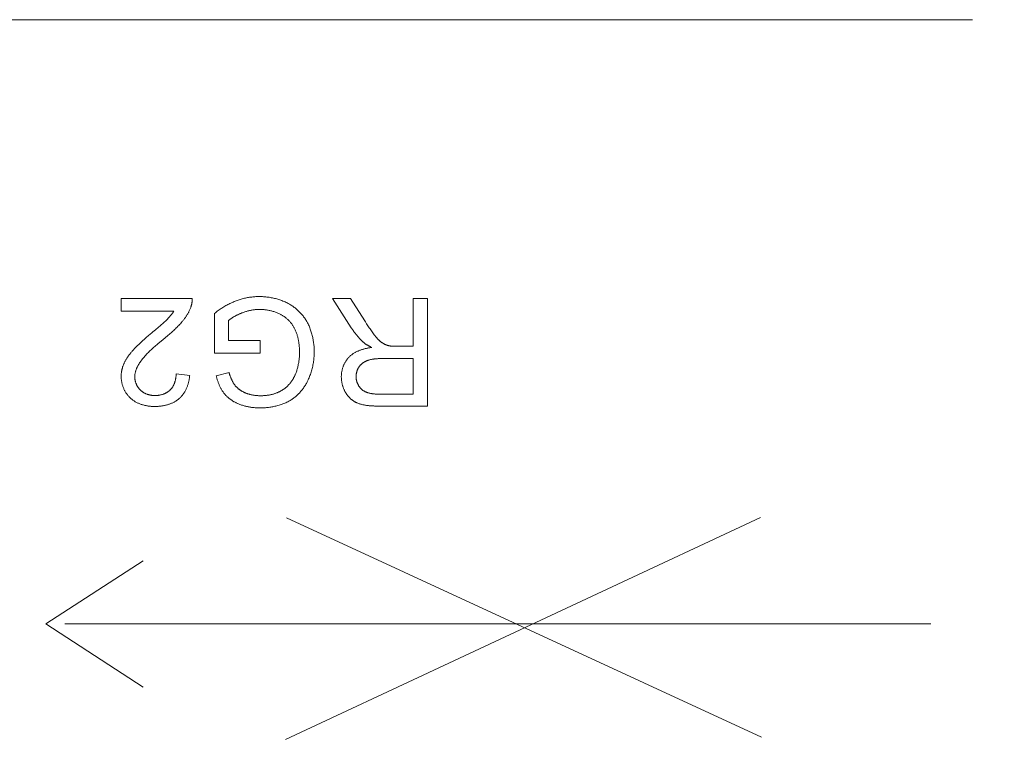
# Model space of a CAD drawing. Header units: millimetres. Extents: x 3925 to 5043, y -86 to 778.
# Tile 43 of 113: x 4397 to 4408, y 522 to 530. Entities that reach past the tile are written whole.
import ezdxf

# ---------------------------------------------------------------- set-up
doc = ezdxf.new("R2010")
doc.units = ezdxf.units.MM
doc.header["$LTSCALE"] = 46.255
doc.header["$PDMODE"] = 3
doc.header["$PDSIZE"] = 1
doc.layers.get('0').update_dxf_attribs({"linetype": 'CONTINUOUS'})
doc.layers.get('Defpoints').update_dxf_attribs({"linetype": 'CONTINUOUS'})
doc.layers.add('H30K-TOP-COVDXF_CONTINUOUS_LINE', color=7, linetype='CONTINUOUS')
doc.styles.add('SLDTEXTSTYLE0', font='arialbd.ttf', dxfattribs={"height": 5.5})
doc.styles.add('SLDTEXTSTYLE2', font='arial.ttf')
doc.dimstyles.new('SLDDIMSTYLE1', dxfattribs={"dimtxt": 5.650301, "dimasz": 4.572, "dimexe": 0, "dimexo": 0.0625, "dimgap": 1.412575, "dimtad": 0, "dimtih": 1, "dimtoh": 1, "dimlfac": 3.5, "dimrnd": 1e-09, "dimzin": 4, "dimdsep": 46, "dimtxsty": 'SLDTEXTSTYLE0', "dimsah": 1, "dimcen": 0.09, "dimadec": 0, "dimazin": 1, "dimtol": 1, "dimtp": 0.8, "dimtm": 0.8, "dimtfac": 1, "dimtdec": 1, "dimtofl": 0, "dimtmove": 0, "dimatfit": 3, "dimfxl": 1, "dimfrac": 2, "dimtolj": 1, "dimarcsym": 0})

# ---------------------------------------------------------------- blocks, each defined once
blk = doc.blocks.new('*D87')
at = {"color": 0, "linetype": 'Continuous', "lineweight": -2}
for p, q in [((4265.825, 528.852), (4265.825, 425.178)), ((4487.211, 487.352), (4487.211, 425.178)), ((4269.825, 426.178), (4483.211, 426.178))]:
    blk.add_line(p, q, dxfattribs=at)
at = {"color": 0, "linetype": 'Continuous'}
for points in [[(4269.825, 426.845), (4269.825, 425.512), (4265.825, 426.178)], [(4483.211, 426.845), (4483.211, 425.512), (4487.211, 426.178)]]:
    blk.add_solid(points, dxfattribs=at)
at = {"layer": 'Defpoints', "color": 0, "linetype": 'Continuous'}
for p in [(4265.825, 529.852), (4487.211, 488.352), (4487.211, 426.178)]:
    blk.add_point(p, dxfattribs=at)
at = {"color": 0, "linetype": 'Continuous', "lineweight": 0, "insert": (4376.518, 430.883), "char_height": 5, "attachment_point": 5, "style": 'SLDTEXTSTYLE2'}
blk.add_mtext('\\A1;442.77 [17.43]', dxfattribs=at)

msp = doc.modelspace()

# ---------------------------------------------------------------- linework, layer by layer
at = {"layer": 'H30K-TOP-COVDXF_CONTINUOUS_LINE', "color": 7, "linetype": 'Continuous', "lineweight": 0}
for p, q in [((4407.4158, 530.2074), (4392.4158, 530.2074)), ((4398.2659, 527.0739), (4398.2659, 527.2106)), ((4398.2659, 527.2106), (4399.0315, 527.2106)), ((4400.7406, 526.8954), (4400.539, 527.2105)), ((4400.539, 527.2105), (4400.7317, 527.2105)), ((4400.7317, 527.2105), (4400.885, 526.9697)), ((4401.4064, 526.6963), (4401.4064, 527.2105)), ((4401.4064, 527.2105), (4401.5597, 527.2105)), ((4401.5597, 527.2105), (4401.5597, 526.0525)), ((4398.8337, 527.0739), (4398.2659, 527.0739)), ((4399.2713, 526.6197), (4399.2713, 527.0494)), ((4398.6687, 526.9002), (4398.6855, 526.9144)), ((4399.4214, 526.9719), (4399.4214, 526.7563)), ((4400.9061, 526.9371), (4400.9204, 526.9154)), ((4398.5375, 526.7896), (4398.5614, 526.8102)), ((4398.7648, 526.8068), (4398.7451, 526.7905)), ((4398.6824, 526.739), (4398.6614, 526.7215)), ((4399.4214, 526.7563), (4399.7619, 526.7563)), ((4399.7619, 526.7563), (4399.7619, 526.6204)), ((4401.2116, 526.6962), (4401.4064, 526.6963)), ((4399.7619, 526.6204), (4399.2713, 526.6197)), ((4401.0771, 526.5636), (4401.0652, 526.5635)), ((4401.4064, 526.5636), (4401.0771, 526.5636)), ((4401.4064, 526.1804), (4401.4064, 526.5636)), ((4398.8583, 526.3976), (4399.0045, 526.3827)), ((4399.2887, 526.3763), (4399.4268, 526.4143)), ((4401.5597, 526.0525), (4401.0304, 526.0525)), ((4400.0328, 522.4657), (4405.1389, 524.8559)), ((4405.1509, 522.4933), (4400.0447, 524.8517)), ((4397.4572, 523.7107), (4398.5045, 524.39)), ((4398.5045, 523.0316), (4397.4572, 523.7107)), ((4406.9685, 523.7108), (4397.6634, 523.7108))]:
    msp.add_line(p, q, dxfattribs=at)
for points in [[(4399.5043, 527.1849), (4399.515, 527.1888), (4399.5257, 527.1926), (4399.5366, 527.1962), (4399.5475, 527.1996), (4399.5585, 527.2028), (4399.5696, 527.2059), (4399.5807, 527.2088), (4399.5918, 527.2115), (4399.603, 527.2141), (4399.6143, 527.2164), (4399.6255, 527.2186), (4399.6369, 527.2206), (4399.6482, 527.2224), (4399.6596, 527.224), (4399.671, 527.2254), (4399.6824, 527.2267), (4399.6938, 527.2277), (4399.7052, 527.2286), (4399.7166, 527.2293), (4399.728, 527.2298), (4399.7394, 527.2301), (4399.7509, 527.2302)], [(4399.7509, 527.2302), (4399.7627, 527.2301), (4399.7745, 527.2298), (4399.7863, 527.2293), (4399.7982, 527.2286), (4399.8101, 527.2277), (4399.8219, 527.2266), (4399.8338, 527.2253), (4399.8456, 527.2238), (4399.8575, 527.2222), (4399.8693, 527.2203), (4399.8811, 527.2182), (4399.8928, 527.2159), (4399.9045, 527.2134), (4399.9162, 527.2107), (4399.9278, 527.2079), (4399.9393, 527.2048), (4399.9508, 527.2015), (4399.9622, 527.198), (4399.9736, 527.1943), (4399.9848, 527.1903), (4399.996, 527.1862), (4400.007, 527.1819), (4400.018, 527.1774), (4400.0289, 527.1727), (4400.0396, 527.1677), (4400.0503, 527.1626), (4400.0608, 527.1572)], [(4399.0148, 527.1119), (4399.0121, 527.1048), (4399.0092, 527.0979), (4399.0063, 527.0909), (4399.0032, 527.0841), (4399, 527.0772), (4398.9967, 527.0705), (4398.9933, 527.0637), (4398.9898, 527.057), (4398.9861, 527.0504), (4398.9824, 527.0438), (4398.9786, 527.0373), (4398.9746, 527.0308), (4398.9706, 527.0244), (4398.9665, 527.0181), (4398.9623, 527.0118), (4398.958, 527.0055), (4398.9536, 526.9994), (4398.9492, 526.9932), (4398.9446, 526.9872), (4398.94, 526.9812), (4398.9354, 526.9752), (4398.9307, 526.9694), (4398.9259, 526.9635), (4398.921, 526.9578)], [(4399.0315, 527.2106), (4399.0315, 527.2062), (4399.0315, 527.2019), (4399.0315, 527.1975), (4399.0313, 527.1931), (4399.0311, 527.1888), (4399.0308, 527.1844), (4399.0304, 527.18), (4399.03, 527.1756), (4399.0295, 527.1713), (4399.0289, 527.1669), (4399.0282, 527.1626), (4399.0275, 527.1582), (4399.0267, 527.1539), (4399.0258, 527.1496), (4399.0249, 527.1453), (4399.0239, 527.1411), (4399.0228, 527.1368), (4399.0216, 527.1326), (4399.0204, 527.1284), (4399.0191, 527.1242), (4399.0177, 527.1201), (4399.0163, 527.1159), (4399.0148, 527.1119)], [(4399.2713, 527.0494), (4399.2809, 527.0569), (4399.2906, 527.0644), (4399.3004, 527.0718), (4399.3104, 527.079), (4399.3204, 527.0862), (4399.3305, 527.0932), (4399.3408, 527.1001), (4399.3511, 527.1068), (4399.3615, 527.1134), (4399.372, 527.1199), (4399.3826, 527.1262), (4399.3933, 527.1323), (4399.404, 527.1384), (4399.4148, 527.1442), (4399.4258, 527.1499), (4399.4368, 527.1554), (4399.4478, 527.1608), (4399.459, 527.166), (4399.4702, 527.171), (4399.4815, 527.1758), (4399.4928, 527.1805), (4399.5043, 527.1849)], [(4400.0608, 527.1572), (4400.0696, 527.1525), (4400.0783, 527.1476), (4400.0869, 527.1425), (4400.0954, 527.1372), (4400.1038, 527.1317), (4400.1122, 527.126), (4400.1204, 527.1201), (4400.1285, 527.1141), (4400.1365, 527.1079), (4400.1444, 527.1016), (4400.1522, 527.095), (4400.1599, 527.0883), (4400.1674, 527.0815), (4400.1748, 527.0745), (4400.1821, 527.0674), (4400.1892, 527.0601), (4400.1961, 527.0527), (4400.203, 527.0452), (4400.2096, 527.0375), (4400.2161, 527.0297), (4400.2225, 527.0218), (4400.2286, 527.0138), (4400.2346, 527.0056), (4400.2404, 526.9974), (4400.2461, 526.989), (4400.2515, 526.9806), (4400.2568, 526.972), (4400.2618, 526.9634), (4400.2667, 526.9547), (4400.2713, 526.9459)], [(4398.7737, 526.9968), (4398.7774, 527.0007), (4398.7811, 527.0047), (4398.7848, 527.0087), (4398.7884, 527.0128), (4398.7919, 527.0169), (4398.7955, 527.0211), (4398.7989, 527.0252), (4398.8024, 527.0295), (4398.8057, 527.0337), (4398.8091, 527.038), (4398.8123, 527.0424), (4398.8156, 527.0468), (4398.8187, 527.0512), (4398.8219, 527.0556), (4398.8249, 527.0601), (4398.8279, 527.0647), (4398.8308, 527.0692), (4398.8337, 527.0739)], [(4399.5652, 527.0537), (4399.5595, 527.0514), (4399.5538, 527.049), (4399.5481, 527.0466), (4399.5425, 527.0442), (4399.5368, 527.0418), (4399.5312, 527.0393), (4399.5255, 527.0367), (4399.5199, 527.0341), (4399.5143, 527.0315), (4399.5088, 527.0287), (4399.5032, 527.026), (4399.4977, 527.0232), (4399.4923, 527.0203), (4399.4868, 527.0173), (4399.4815, 527.0143), (4399.4761, 527.0112), (4399.4708, 527.008), (4399.4656, 527.0048), (4399.4604, 527.0015), (4399.4553, 526.9981), (4399.4502, 526.9946), (4399.4453, 526.991), (4399.4403, 526.9874), (4399.4355, 526.9837), (4399.4307, 526.9798), (4399.426, 526.9759), (4399.4214, 526.9719)], [(4399.7594, 527.092), (4399.7507, 527.0919), (4399.7421, 527.0917), (4399.7335, 527.0913), (4399.7249, 527.0908), (4399.7162, 527.0901), (4399.7076, 527.0893), (4399.699, 527.0883), (4399.6904, 527.0872), (4399.6818, 527.0859), (4399.6733, 527.0845), (4399.6647, 527.0829), (4399.6562, 527.0812), (4399.6477, 527.0794), (4399.6393, 527.0774), (4399.6308, 527.0753), (4399.6225, 527.0731), (4399.6141, 527.0707), (4399.6058, 527.0682), (4399.5976, 527.0655), (4399.5894, 527.0628), (4399.5813, 527.0599), (4399.5732, 527.0568), (4399.5652, 527.0537)], [(4399.9759, 527.0414), (4399.9679, 527.0452), (4399.9598, 527.049), (4399.9516, 527.0526), (4399.9433, 527.056), (4399.935, 527.0593), (4399.9266, 527.0624), (4399.9181, 527.0654), (4399.9096, 527.0682), (4399.901, 527.0709), (4399.8923, 527.0734), (4399.8837, 527.0758), (4399.8749, 527.078), (4399.8661, 527.0801), (4399.8573, 527.0819), (4399.8485, 527.0837), (4399.8396, 527.0852), (4399.8307, 527.0867), (4399.8218, 527.0879), (4399.8129, 527.089), (4399.804, 527.0899), (4399.795, 527.0907), (4399.7861, 527.0912), (4399.7772, 527.0917), (4399.7683, 527.0919), (4399.7594, 527.092)], [(4400.1312, 526.8867), (4400.1279, 526.8929), (4400.1244, 526.8991), (4400.1208, 526.9053), (4400.1171, 526.9114), (4400.1133, 526.9174), (4400.1093, 526.9234), (4400.1052, 526.9293), (4400.101, 526.9352), (4400.0966, 526.9409), (4400.0922, 526.9466), (4400.0876, 526.9522), (4400.0829, 526.9577), (4400.0781, 526.9631), (4400.0732, 526.9684), (4400.0681, 526.9737), (4400.063, 526.9788), (4400.0578, 526.9838), (4400.0525, 526.9887), (4400.0471, 526.9935), (4400.0416, 526.9982), (4400.036, 527.0028), (4400.0303, 527.0073), (4400.0246, 527.0116), (4400.0187, 527.0158), (4400.0128, 527.0199), (4400.0068, 527.0238), (4400.0008, 527.0276), (4399.9946, 527.0313), (4399.9885, 527.0348), (4399.9822, 527.0381), (4399.9759, 527.0414)], [(4398.6096, 526.8511), (4398.6349, 526.8721), (4398.6687, 526.9002)], [(4398.6855, 526.9144), (4398.6938, 526.9216), (4398.7021, 526.9287), (4398.7104, 526.936), (4398.7186, 526.9433), (4398.7267, 526.9507), (4398.7348, 526.9581), (4398.7428, 526.9657), (4398.7506, 526.9733), (4398.7584, 526.981), (4398.7661, 526.9888), (4398.7737, 526.9968)], [(4398.921, 526.9578), (4398.9127, 526.9481), (4398.9042, 526.9385), (4398.8956, 526.9291), (4398.8869, 526.9198), (4398.878, 526.9105), (4398.8691, 526.9014), (4398.86, 526.8924), (4398.8508, 526.8835), (4398.8415, 526.8747), (4398.8322, 526.8659), (4398.8227, 526.8573), (4398.8132, 526.8487), (4398.8036, 526.8402), (4398.794, 526.8318), (4398.7843, 526.8234), (4398.7746, 526.8151), (4398.7648, 526.8068)], [(4400.2713, 526.9459), (4400.2766, 526.9354), (4400.2816, 526.9247), (4400.2865, 526.914), (4400.2911, 526.9032), (4400.2956, 526.8922), (4400.2998, 526.8812), (4400.3038, 526.87), (4400.3076, 526.8588), (4400.3113, 526.8475), (4400.3147, 526.8362), (4400.3179, 526.8247), (4400.3209, 526.8132), (4400.3237, 526.8016), (4400.3263, 526.79), (4400.3288, 526.7784), (4400.331, 526.7667), (4400.333, 526.7549), (4400.3348, 526.7432), (4400.3365, 526.7314), (4400.3379, 526.7196), (4400.3391, 526.7078), (4400.3402, 526.696), (4400.341, 526.6842), (4400.3417, 526.6724), (4400.3422, 526.6606), (4400.3425, 526.6488), (4400.3426, 526.6371)], [(4400.8678, 526.7412), (4400.8608, 526.7477), (4400.8539, 526.7543), (4400.8472, 526.761), (4400.8405, 526.7678), (4400.8339, 526.7747), (4400.8274, 526.7817), (4400.8211, 526.7888), (4400.8148, 526.796), (4400.8085, 526.8032), (4400.8024, 526.8106), (4400.7964, 526.818), (4400.7904, 526.8254), (4400.7846, 526.833), (4400.7788, 526.8406), (4400.7731, 526.8483), (4400.7675, 526.856), (4400.7619, 526.8638), (4400.7565, 526.8716), (4400.7511, 526.8795), (4400.7458, 526.8874), (4400.7406, 526.8954)], [(4400.885, 526.9697), (4400.892, 526.9588), (4400.9061, 526.9371)], [(4400.9204, 526.9154), (4400.9276, 526.9046), (4400.9348, 526.8939), (4400.9421, 526.8832), (4400.9495, 526.8726), (4400.9569, 526.862), (4400.9645, 526.8514), (4400.9721, 526.841), (4400.9798, 526.8305), (4400.9876, 526.8202), (4400.9955, 526.81)], [(4398.3902, 526.6473), (4398.4008, 526.659), (4398.4115, 526.6705), (4398.4224, 526.6819), (4398.4334, 526.6932), (4398.4446, 526.7043), (4398.4558, 526.7153), (4398.4672, 526.7262), (4398.4787, 526.737), (4398.4903, 526.7477), (4398.502, 526.7583), (4398.5138, 526.7688), (4398.5256, 526.7792), (4398.5375, 526.7896)], [(4398.5614, 526.8102), (4398.5975, 526.8409), (4398.6096, 526.8511)], [(4398.7451, 526.7905), (4398.7141, 526.7651), (4398.6824, 526.739)], [(4400.1845, 526.6275), (4400.1844, 526.6363), (4400.1843, 526.6452), (4400.184, 526.6541), (4400.1837, 526.663), (4400.1833, 526.6719), (4400.1827, 526.6808), (4400.1821, 526.6897), (4400.1813, 526.6986), (4400.1805, 526.7075), (4400.1795, 526.7164), (4400.1784, 526.7253), (4400.1772, 526.7342), (4400.1758, 526.743), (4400.1744, 526.7519), (4400.1728, 526.7607), (4400.171, 526.7694), (4400.1692, 526.7782), (4400.1672, 526.7869), (4400.165, 526.7955), (4400.1627, 526.8041), (4400.1603, 526.8127), (4400.1577, 526.8212), (4400.1549, 526.8296), (4400.152, 526.838), (4400.149, 526.8463), (4400.1457, 526.8545), (4400.1423, 526.8627), (4400.1388, 526.8707), (4400.1351, 526.8787), (4400.1312, 526.8867)], [(4400.9955, 526.81), (4400.9979, 526.8069), (4401.0028, 526.8007)], [(4401.0028, 526.8007), (4401.0053, 526.7977), (4401.0078, 526.7946), (4401.0103, 526.7916), (4401.0129, 526.7886), (4401.0155, 526.7856), (4401.0181, 526.7826), (4401.0207, 526.7796), (4401.0233, 526.7766), (4401.026, 526.7737), (4401.0287, 526.7708), (4401.0314, 526.768), (4401.0342, 526.7652), (4401.037, 526.7624), (4401.0398, 526.7596), (4401.0427, 526.7569), (4401.0456, 526.7543), (4401.0485, 526.7516), (4401.0515, 526.7491), (4401.0545, 526.7466), (4401.0575, 526.7441), (4401.0606, 526.7417), (4401.0638, 526.7394), (4401.0669, 526.7371), (4401.0702, 526.7349), (4401.0735, 526.7327)], [(4398.6614, 526.7215), (4398.6509, 526.7126), (4398.6405, 526.7037), (4398.6301, 526.6947), (4398.6199, 526.6857), (4398.6096, 526.6766), (4398.5995, 526.6674), (4398.5895, 526.6581), (4398.5796, 526.6487), (4398.5697, 526.6392), (4398.5601, 526.6296), (4398.5505, 526.6199), (4398.5411, 526.61), (4398.5318, 526.6001), (4398.5227, 526.59), (4398.5138, 526.5797), (4398.505, 526.5693), (4398.4964, 526.5588), (4398.4881, 526.548), (4398.4799, 526.5372)], [(4400.7138, 526.5762), (4400.7187, 526.5813), (4400.7237, 526.5862), (4400.7289, 526.591), (4400.7342, 526.5957), (4400.7397, 526.6002), (4400.7453, 526.6045), (4400.751, 526.6088), (4400.7568, 526.6129), (4400.7627, 526.6169), (4400.7687, 526.6207), (4400.7748, 526.6244), (4400.781, 526.628), (4400.7873, 526.6315), (4400.7937, 526.6348), (4400.8001, 526.6381), (4400.8067, 526.6412), (4400.8133, 526.6442), (4400.8199, 526.6471), (4400.8267, 526.6498), (4400.8334, 526.6525), (4400.8403, 526.655), (4400.8472, 526.6575), (4400.8541, 526.6598), (4400.8611, 526.662), (4400.8681, 526.6642), (4400.8751, 526.6662), (4400.8822, 526.6682), (4400.8893, 526.67), (4400.8963, 526.6718), (4400.9034, 526.6734), (4400.9106, 526.675), (4400.9177, 526.6765), (4400.9248, 526.6779), (4400.9319, 526.6792), (4400.939, 526.6804), (4400.946, 526.6816), (4400.9531, 526.6827), (4400.9601, 526.6837)], [(4400.9601, 526.6837), (4400.9523, 526.6875), (4400.9484, 526.6894), (4400.9444, 526.6914), (4400.9405, 526.6934), (4400.9367, 526.6954), (4400.9328, 526.6974), (4400.9289, 526.6995), (4400.9251, 526.7016), (4400.9213, 526.7037), (4400.9174, 526.7059), (4400.9137, 526.7081), (4400.9099, 526.7104), (4400.9062, 526.7127), (4400.9025, 526.715), (4400.8988, 526.7174), (4400.8952, 526.7198), (4400.8916, 526.7223), (4400.8881, 526.7248), (4400.8846, 526.7274), (4400.8811, 526.7301), (4400.8777, 526.7328), (4400.8743, 526.7355), (4400.871, 526.7383), (4400.8678, 526.7412)], [(4401.0735, 526.7327), (4401.0763, 526.7309), (4401.0791, 526.7292), (4401.082, 526.7274), (4401.0848, 526.7258), (4401.0878, 526.7241), (4401.0907, 526.7225), (4401.0936, 526.7209), (4401.0966, 526.7194), (4401.0996, 526.7179), (4401.1026, 526.7164), (4401.1057, 526.715), (4401.1087, 526.7137), (4401.1118, 526.7123), (4401.1149, 526.711), (4401.118, 526.7098), (4401.1211, 526.7086), (4401.1243, 526.7075), (4401.1274, 526.7064), (4401.1306, 526.7054), (4401.1338, 526.7044), (4401.137, 526.7035), (4401.1402, 526.7026), (4401.1435, 526.7018)], [(4401.1435, 526.7018), (4401.1468, 526.7011), (4401.1502, 526.7004), (4401.1535, 526.6999), (4401.1569, 526.6993), (4401.1603, 526.6989), (4401.1637, 526.6985), (4401.1671, 526.6981), (4401.1705, 526.6978), (4401.1739, 526.6975), (4401.1773, 526.6972), (4401.1807, 526.697), (4401.1841, 526.6968), (4401.1875, 526.6967), (4401.191, 526.6966), (4401.1944, 526.6965), (4401.1978, 526.6964), (4401.2013, 526.6963), (4401.2047, 526.6963), (4401.2116, 526.6962)], [(4398.2959, 526.5059), (4398.2986, 526.5121), (4398.3014, 526.5183), (4398.3043, 526.5245), (4398.3073, 526.5306), (4398.3105, 526.5366), (4398.3138, 526.5426), (4398.3171, 526.5485), (4398.3206, 526.5544), (4398.3241, 526.5602), (4398.3277, 526.566), (4398.3315, 526.5718), (4398.3353, 526.5775), (4398.3391, 526.5831), (4398.3431, 526.5887), (4398.3471, 526.5942), (4398.3512, 526.5998), (4398.3553, 526.6052), (4398.3595, 526.6106), (4398.3638, 526.616), (4398.3681, 526.6213), (4398.3724, 526.6266), (4398.3768, 526.6318), (4398.3812, 526.637), (4398.3857, 526.6422), (4398.3902, 526.6473)], [(4400.1402, 526.3944), (4400.1439, 526.4036), (4400.1474, 526.4128), (4400.1507, 526.4222), (4400.1539, 526.4316), (4400.157, 526.441), (4400.1598, 526.4506), (4400.1625, 526.4601), (4400.1651, 526.4698), (4400.1674, 526.4794), (4400.1696, 526.4892), (4400.1717, 526.4989), (4400.1736, 526.5087), (4400.1754, 526.5185), (4400.177, 526.5284), (4400.1784, 526.5383), (4400.1797, 526.5482), (4400.1808, 526.5581), (4400.1818, 526.568), (4400.1826, 526.5779), (4400.1833, 526.5879), (4400.1838, 526.5978), (4400.1842, 526.6077), (4400.1844, 526.6176), (4400.1845, 526.6275)], [(4400.3426, 526.6371), (4400.3424, 526.6241), (4400.3421, 526.6111), (4400.3415, 526.5981), (4400.3407, 526.5851), (4400.3397, 526.5721), (4400.3384, 526.5591), (4400.3369, 526.5462), (4400.3352, 526.5332), (4400.3333, 526.5202), (4400.3311, 526.5073), (4400.3287, 526.4944), (4400.3261, 526.4816), (4400.3232, 526.4688), (4400.3202, 526.4561), (4400.3169, 526.4434), (4400.3134, 526.4308), (4400.3096, 526.4183), (4400.3056, 526.4058), (4400.3015, 526.3934), (4400.297, 526.3812), (4400.2924, 526.369), (4400.2876, 526.3569), (4400.2825, 526.345), (4400.2772, 526.3331), (4400.2717, 526.3214)], [(4398.2675, 526.3692), (4398.2675, 526.375), (4398.2677, 526.3808), (4398.2679, 526.3866), (4398.2683, 526.3925), (4398.2688, 526.3983), (4398.2693, 526.4041), (4398.27, 526.41), (4398.2708, 526.4158), (4398.2716, 526.4216), (4398.2726, 526.4274), (4398.2737, 526.4332), (4398.2748, 526.4389), (4398.2761, 526.4447), (4398.2774, 526.4504), (4398.2789, 526.4561), (4398.2804, 526.4617), (4398.282, 526.4674), (4398.2837, 526.473), (4398.2855, 526.4786), (4398.2874, 526.4841), (4398.2894, 526.4896), (4398.2915, 526.4951), (4398.2936, 526.5005), (4398.2959, 526.5059)], [(4398.4799, 526.5372), (4398.4769, 526.533), (4398.4739, 526.5288), (4398.471, 526.5246), (4398.4681, 526.5203), (4398.4653, 526.516), (4398.4624, 526.5116), (4398.4597, 526.5072), (4398.457, 526.5027), (4398.4543, 526.4982), (4398.4517, 526.4937), (4398.4492, 526.4891), (4398.4467, 526.4845), (4398.4442, 526.4798), (4398.4419, 526.4751), (4398.4396, 526.4704), (4398.4374, 526.4657), (4398.4353, 526.4609), (4398.4332, 526.4561), (4398.4313, 526.4512), (4398.4294, 526.4464), (4398.4276, 526.4415), (4398.4259, 526.4366), (4398.4243, 526.4316), (4398.4228, 526.4267), (4398.4214, 526.4217), (4398.4201, 526.4167), (4398.4189, 526.4117), (4398.4178, 526.4067), (4398.4169, 526.4016), (4398.416, 526.3966), (4398.4153, 526.3915), (4398.4147, 526.3864), (4398.4143, 526.3814), (4398.4139, 526.3763), (4398.4137, 526.3712), (4398.4137, 526.3661)], [(4400.6339, 526.3684), (4400.6339, 526.3749), (4400.6341, 526.3815), (4400.6345, 526.3881), (4400.635, 526.3947), (4400.6357, 526.4014), (4400.6365, 526.408), (4400.6375, 526.4146), (4400.6386, 526.4212), (4400.6398, 526.4279), (4400.6412, 526.4345), (4400.6427, 526.4411), (4400.6443, 526.4476), (4400.6461, 526.4541), (4400.6481, 526.4606), (4400.6501, 526.4671), (4400.6523, 526.4735), (4400.6547, 526.4799), (4400.6571, 526.4862), (4400.6597, 526.4925), (4400.6625, 526.4987), (4400.6653, 526.5048), (4400.6683, 526.5108), (4400.6714, 526.5168), (4400.6747, 526.5227), (4400.678, 526.5285), (4400.6815, 526.5343), (4400.6851, 526.5399), (4400.6889, 526.5454), (4400.6927, 526.5508), (4400.6967, 526.5562), (4400.7008, 526.5613), (4400.705, 526.5664), (4400.7093, 526.5714), (4400.7138, 526.5762)], [(4400.8227, 526.4723), (4400.8206, 526.469), (4400.8186, 526.4656), (4400.8167, 526.4623), (4400.8148, 526.4588), (4400.813, 526.4554), (4400.8113, 526.4518), (4400.8096, 526.4483), (4400.808, 526.4447), (4400.8065, 526.4411), (4400.8051, 526.4374), (4400.8037, 526.4337), (4400.8024, 526.43), (4400.8011, 526.4262), (4400.8, 526.4225), (4400.7989, 526.4187), (4400.7979, 526.4148), (4400.797, 526.411), (4400.7961, 526.4072), (4400.7953, 526.4033), (4400.7946, 526.3994), (4400.794, 526.3956), (4400.7935, 526.3917), (4400.793, 526.3878), (4400.7926, 526.3839), (4400.7923, 526.38), (4400.7921, 526.3761), (4400.792, 526.3722), (4400.792, 526.3684)], [(4400.9128, 526.5417), (4400.9094, 526.5405), (4400.9061, 526.5391), (4400.9028, 526.5377), (4400.8995, 526.5363), (4400.8962, 526.5348), (4400.893, 526.5332), (4400.8897, 526.5316), (4400.8865, 526.5299), (4400.8833, 526.5281), (4400.8802, 526.5263), (4400.8771, 526.5244), (4400.874, 526.5224), (4400.8709, 526.5204), (4400.8679, 526.5184), (4400.865, 526.5162), (4400.862, 526.5141), (4400.8592, 526.5118), (4400.8563, 526.5095), (4400.8535, 526.5072), (4400.8508, 526.5048), (4400.8481, 526.5024), (4400.8455, 526.4999), (4400.8429, 526.4973), (4400.8404, 526.4947), (4400.8379, 526.4921), (4400.8355, 526.4894), (4400.8332, 526.4866), (4400.831, 526.4839), (4400.8288, 526.481), (4400.8267, 526.4781), (4400.8246, 526.4752), (4400.8227, 526.4723)], [(4401.0652, 526.5635), (4401.0592, 526.5634), (4401.0533, 526.5633), (4401.0473, 526.5632), (4401.0413, 526.563), (4401.0354, 526.5628), (4401.0294, 526.5626), (4401.0234, 526.5623), (4401.0174, 526.5619), (4401.0115, 526.5615), (4401.0055, 526.561), (4400.9996, 526.5604), (4400.9936, 526.5598), (4400.9877, 526.5591), (4400.9818, 526.5583), (4400.9759, 526.5575), (4400.97, 526.5565), (4400.9642, 526.5555), (4400.9583, 526.5544), (4400.9525, 526.5532), (4400.9467, 526.5519), (4400.941, 526.5505), (4400.9353, 526.5489), (4400.9296, 526.5473), (4400.9239, 526.5456), (4400.9183, 526.5437), (4400.9128, 526.5417)], [(4398.3647, 526.1402), (4398.3596, 526.1452), (4398.3546, 526.1503), (4398.3497, 526.1556), (4398.345, 526.161), (4398.3403, 526.1665), (4398.3358, 526.1722), (4398.3315, 526.178), (4398.3272, 526.1839), (4398.3231, 526.1899), (4398.3191, 526.1961), (4398.3152, 526.2023), (4398.3115, 526.2086), (4398.3079, 526.2151), (4398.3045, 526.2216), (4398.3012, 526.2282), (4398.298, 526.2349), (4398.295, 526.2416), (4398.2921, 526.2484), (4398.2894, 526.2553), (4398.2868, 526.2622), (4398.2844, 526.2692), (4398.2821, 526.2762), (4398.28, 526.2833), (4398.278, 526.2904), (4398.2762, 526.2975), (4398.2746, 526.3046), (4398.2731, 526.3118), (4398.2718, 526.319), (4398.2706, 526.3262), (4398.2697, 526.3334), (4398.2689, 526.3405), (4398.2683, 526.3477), (4398.2678, 526.3549), (4398.2675, 526.362), (4398.2675, 526.3692)], [(4398.4137, 526.3661), (4398.4137, 526.3617), (4398.4139, 526.3572), (4398.4142, 526.3528), (4398.4145, 526.3483), (4398.415, 526.3438), (4398.4156, 526.3393), (4398.4164, 526.3349), (4398.4172, 526.3304), (4398.4181, 526.3259), (4398.4191, 526.3215), (4398.4202, 526.3171), (4398.4215, 526.3126), (4398.4228, 526.3083), (4398.4242, 526.3039), (4398.4257, 526.2995), (4398.4273, 526.2952), (4398.429, 526.291), (4398.4308, 526.2867), (4398.4327, 526.2825), (4398.4346, 526.2784), (4398.4367, 526.2742), (4398.4388, 526.2702), (4398.4411, 526.2662), (4398.4434, 526.2622), (4398.4458, 526.2583), (4398.4483, 526.2545), (4398.4508, 526.2508), (4398.4535, 526.2471), (4398.4562, 526.2434), (4398.459, 526.2399), (4398.4618, 526.2364), (4398.4648, 526.2331), (4398.4678, 526.2298), (4398.4709, 526.2266), (4398.4741, 526.2235)], [(4398.7959, 526.2271), (4398.7992, 526.2305), (4398.8025, 526.234), (4398.8056, 526.2376), (4398.8086, 526.2413), (4398.8116, 526.2451), (4398.8144, 526.249), (4398.8172, 526.253), (4398.8198, 526.257), (4398.8224, 526.2611), (4398.8249, 526.2653), (4398.8272, 526.2696), (4398.8295, 526.2739), (4398.8317, 526.2783), (4398.8338, 526.2827), (4398.8358, 526.2872), (4398.8377, 526.2918), (4398.8396, 526.2964), (4398.8413, 526.301), (4398.843, 526.3057), (4398.8445, 526.3104), (4398.846, 526.3151), (4398.8474, 526.3199), (4398.8487, 526.3247), (4398.8499, 526.3295), (4398.8511, 526.3343), (4398.8521, 526.3392), (4398.8531, 526.3441), (4398.8539, 526.349), (4398.8547, 526.3538), (4398.8555, 526.3587), (4398.8561, 526.3636), (4398.8566, 526.3685), (4398.8571, 526.3734), (4398.8575, 526.3783), (4398.8578, 526.3831), (4398.858, 526.3879), (4398.8582, 526.3928), (4398.8583, 526.3976)], [(4399.0045, 526.3827), (4399.0037, 526.3755), (4399.0029, 526.3683), (4399.002, 526.361), (4399.0009, 526.3538), (4398.9997, 526.3465), (4398.9984, 526.3392), (4398.997, 526.332), (4398.9955, 526.3247), (4398.9938, 526.3175), (4398.9921, 526.3102), (4398.9902, 526.303), (4398.9881, 526.2958), (4398.986, 526.2886), (4398.9837, 526.2815), (4398.9814, 526.2744), (4398.9789, 526.2674), (4398.9762, 526.2603), (4398.9735, 526.2534), (4398.9706, 526.2465), (4398.9676, 526.2397), (4398.9645, 526.2329), (4398.9612, 526.2262), (4398.9578, 526.2196), (4398.9543, 526.2131), (4398.9507, 526.2067), (4398.9469, 526.2003), (4398.943, 526.1941), (4398.939, 526.188), (4398.9348, 526.1819), (4398.9305, 526.176), (4398.9261, 526.1702), (4398.9216, 526.1646), (4398.9169, 526.159), (4398.9121, 526.1536), (4398.9071, 526.1484), (4398.902, 526.1432), (4398.8968, 526.1383), (4398.8915, 526.1335)], [(4399.3762, 526.1868), (4399.3716, 526.1926), (4399.3672, 526.1986), (4399.3628, 526.2047), (4399.3586, 526.2109), (4399.3545, 526.2171), (4399.3506, 526.2235), (4399.3467, 526.2299), (4399.3429, 526.2364), (4399.3393, 526.2429), (4399.3358, 526.2496), (4399.3323, 526.2563), (4399.329, 526.263), (4399.3258, 526.2698), (4399.3227, 526.2767), (4399.3196, 526.2836), (4399.3167, 526.2906), (4399.3139, 526.2976), (4399.3112, 526.3046), (4399.3085, 526.3117), (4399.306, 526.3188), (4399.3035, 526.3259), (4399.3011, 526.3331), (4399.2989, 526.3402), (4399.2967, 526.3474), (4399.2945, 526.3546), (4399.2925, 526.3619), (4399.2905, 526.3691), (4399.2887, 526.3763)], [(4399.4268, 526.4143), (4399.4284, 526.409), (4399.43, 526.4038), (4399.4316, 526.3985), (4399.4333, 526.3933), (4399.4351, 526.388), (4399.4369, 526.3828), (4399.4387, 526.3776), (4399.4406, 526.3724), (4399.4425, 526.3672), (4399.4445, 526.362), (4399.4465, 526.3569), (4399.4486, 526.3518), (4399.4508, 526.3467), (4399.453, 526.3416), (4399.4553, 526.3366), (4399.4576, 526.3316), (4399.4601, 526.3266), (4399.4625, 526.3217), (4399.4651, 526.3168), (4399.4677, 526.312), (4399.4704, 526.3072), (4399.4732, 526.3025), (4399.4761, 526.2978), (4399.479, 526.2931), (4399.4821, 526.2886), (4399.4852, 526.2841), (4399.4884, 526.2796), (4399.4917, 526.2753)], [(4400.0672, 526.2799), (4400.0713, 526.2845), (4400.0753, 526.2892), (4400.0793, 526.2939), (4400.0832, 526.2987), (4400.087, 526.3036), (4400.0908, 526.3086), (4400.0945, 526.3136), (4400.0981, 526.3186), (4400.1016, 526.3237), (4400.1051, 526.3289), (4400.1085, 526.3341), (4400.1118, 526.3394), (4400.115, 526.3447), (4400.1182, 526.35), (4400.1212, 526.3554), (4400.1242, 526.3609), (4400.1271, 526.3664), (4400.1299, 526.3719), (4400.1326, 526.3775), (4400.1352, 526.3831), (4400.1378, 526.3887), (4400.1402, 526.3944)], [(4400.6821, 526.1939), (4400.6788, 526.1995), (4400.6756, 526.2051), (4400.6725, 526.2108), (4400.6695, 526.2166), (4400.6666, 526.2224), (4400.6639, 526.2284), (4400.6612, 526.2344), (4400.6587, 526.2404), (4400.6563, 526.2465), (4400.6541, 526.2527), (4400.6519, 526.2589), (4400.6499, 526.2652), (4400.6479, 526.2714), (4400.6461, 526.2778), (4400.6445, 526.2842), (4400.6429, 526.2906), (4400.6415, 526.297), (4400.6402, 526.3034), (4400.639, 526.3099), (4400.6379, 526.3164), (4400.6369, 526.3229), (4400.6361, 526.3294), (4400.6354, 526.3359), (4400.6349, 526.3424), (4400.6344, 526.3489), (4400.6341, 526.3554), (4400.6339, 526.3619), (4400.6339, 526.3684)], [(4400.792, 526.3684), (4400.792, 526.3642), (4400.7922, 526.3601), (4400.7924, 526.356), (4400.7928, 526.3518), (4400.7932, 526.3477), (4400.7938, 526.3435), (4400.7945, 526.3394), (4400.7952, 526.3353), (4400.7961, 526.3311), (4400.797, 526.327), (4400.7981, 526.3229), (4400.7992, 526.3188), (4400.8004, 526.3147), (4400.8017, 526.3106), (4400.8031, 526.3066), (4400.8046, 526.3026), (4400.8062, 526.2986), (4400.8079, 526.2947), (4400.8097, 526.2908), (4400.8115, 526.2869), (4400.8134, 526.2831), (4400.8154, 526.2793), (4400.8175, 526.2756), (4400.8197, 526.2719), (4400.8219, 526.2683), (4400.8242, 526.2648), (4400.8266, 526.2613), (4400.8291, 526.2579), (4400.8316, 526.2546), (4400.8342, 526.2513), (4400.8369, 526.2481), (4400.8397, 526.245), (4400.8425, 526.2419), (4400.8454, 526.239), (4400.8484, 526.2361), (4400.8514, 526.2334)], [(4399.4917, 526.2753), (4399.4945, 526.2716), (4399.4974, 526.2681), (4399.5004, 526.2646), (4399.5035, 526.2612), (4399.5066, 526.2579), (4399.5098, 526.2546), (4399.5131, 526.2513), (4399.5165, 526.2482), (4399.5199, 526.2451), (4399.5234, 526.242), (4399.5269, 526.2391), (4399.5305, 526.2361), (4399.5342, 526.2333), (4399.5379, 526.2305), (4399.5416, 526.2278), (4399.5454, 526.2251), (4399.5493, 526.2225), (4399.5532, 526.22), (4399.5571, 526.2175), (4399.5611, 526.2151), (4399.5651, 526.2127), (4399.5692, 526.2104), (4399.5732, 526.2082), (4399.5773, 526.206), (4399.5815, 526.2039), (4399.5856, 526.2018), (4399.5898, 526.1998), (4399.5939, 526.1979), (4399.5981, 526.196), (4399.6024, 526.1942)], [(4399.9434, 526.1959), (4399.9485, 526.198), (4399.9536, 526.2003), (4399.9587, 526.2026), (4399.9637, 526.205), (4399.9687, 526.2074), (4399.9737, 526.2099), (4399.9787, 526.2125), (4399.9836, 526.2152), (4399.9885, 526.218), (4399.9934, 526.2208), (4399.9982, 526.2237), (4400.0029, 526.2266), (4400.0077, 526.2297), (4400.0123, 526.2328), (4400.0169, 526.2359), (4400.0215, 526.2392), (4400.026, 526.2425), (4400.0304, 526.2459), (4400.0348, 526.2494), (4400.0391, 526.2529), (4400.0434, 526.2566), (4400.0475, 526.2603), (4400.0516, 526.264), (4400.0557, 526.2679), (4400.0596, 526.2718), (4400.0634, 526.2758), (4400.0672, 526.2799)], [(4400.2717, 526.3214), (4400.2674, 526.3128), (4400.2629, 526.3042), (4400.2583, 526.2957), (4400.2535, 526.2873), (4400.2485, 526.2789), (4400.2434, 526.2706), (4400.238, 526.2624), (4400.2326, 526.2543), (4400.2269, 526.2462), (4400.2211, 526.2383), (4400.2152, 526.2305), (4400.2091, 526.2228), (4400.2028, 526.2152), (4400.1964, 526.2077), (4400.1899, 526.2003), (4400.1832, 526.1931), (4400.1764, 526.186), (4400.1694, 526.179), (4400.1624, 526.1722), (4400.1551, 526.1656), (4400.1478, 526.1591), (4400.1404, 526.1527), (4400.1328, 526.1466), (4400.1251, 526.1406), (4400.1173, 526.1347), (4400.1094, 526.1291), (4400.1014, 526.1237), (4400.0932, 526.1184), (4400.085, 526.1133), (4400.0767, 526.1085), (4400.0683, 526.1039)], [(4398.4741, 526.2235), (4398.4775, 526.2203), (4398.481, 526.2172), (4398.4845, 526.2142), (4398.4882, 526.2112), (4398.492, 526.2084), (4398.4958, 526.2057), (4398.4997, 526.203), (4398.5037, 526.2005), (4398.5078, 526.198), (4398.5119, 526.1956), (4398.5161, 526.1933), (4398.5204, 526.1911), (4398.5247, 526.189), (4398.529, 526.187), (4398.5334, 526.1851), (4398.5379, 526.1833), (4398.5424, 526.1815), (4398.5469, 526.1799), (4398.5515, 526.1783), (4398.5561, 526.1768), (4398.5608, 526.1754), (4398.5654, 526.1741), (4398.5701, 526.1729), (4398.5748, 526.1718), (4398.5796, 526.1708), (4398.5843, 526.1699), (4398.589, 526.169), (4398.5938, 526.1683), (4398.5985, 526.1676), (4398.6033, 526.167), (4398.608, 526.1665), (4398.6128, 526.1661), (4398.6175, 526.1658), (4398.6222, 526.1656), (4398.6269, 526.1654), (4398.6316, 526.1654)], [(4398.6316, 526.1654), (4398.6364, 526.1654), (4398.6411, 526.1656), (4398.6459, 526.1658), (4398.6507, 526.1661), (4398.6556, 526.1665), (4398.6604, 526.167), (4398.6653, 526.1676), (4398.6701, 526.1682), (4398.6749, 526.169), (4398.6798, 526.1698), (4398.6846, 526.1708), (4398.6894, 526.1718), (4398.6942, 526.1729), (4398.699, 526.1741), (4398.7038, 526.1754), (4398.7085, 526.1768), (4398.7132, 526.1783), (4398.7179, 526.1799), (4398.7225, 526.1815), (4398.7271, 526.1833), (4398.7317, 526.1851), (4398.7362, 526.187), (4398.7407, 526.1891), (4398.7451, 526.1912), (4398.7494, 526.1934), (4398.7537, 526.1957), (4398.7579, 526.1981), (4398.7621, 526.2006), (4398.7662, 526.2031), (4398.7702, 526.2058), (4398.7741, 526.2086), (4398.778, 526.2114), (4398.7817, 526.2143), (4398.7854, 526.2174), (4398.789, 526.2205), (4398.7925, 526.2237), (4398.7959, 526.2271)], [(4399.5356, 526.0735), (4399.5293, 526.076), (4399.5231, 526.0786), (4399.5169, 526.0814), (4399.5107, 526.0842), (4399.5045, 526.0872), (4399.4984, 526.0902), (4399.4923, 526.0934), (4399.4863, 526.0966), (4399.4803, 526.0999), (4399.4744, 526.1034), (4399.4685, 526.1069), (4399.4627, 526.1105), (4399.4569, 526.1143), (4399.4512, 526.1181), (4399.4456, 526.122), (4399.44, 526.126), (4399.4345, 526.1301), (4399.4291, 526.1343), (4399.4238, 526.1386), (4399.4186, 526.143), (4399.4135, 526.1475), (4399.4084, 526.1521), (4399.4035, 526.1567), (4399.3987, 526.1615), (4399.394, 526.1664), (4399.3893, 526.1713), (4399.3848, 526.1764), (4399.3805, 526.1815), (4399.3762, 526.1868)], [(4399.6024, 526.1942), (4399.6084, 526.1917), (4399.6144, 526.1894), (4399.6205, 526.1871), (4399.6267, 526.185), (4399.6329, 526.1829), (4399.6391, 526.181), (4399.6454, 526.1792), (4399.6517, 526.1775), (4399.6581, 526.1759), (4399.6644, 526.1744), (4399.6708, 526.173), (4399.6773, 526.1717), (4399.6837, 526.1705), (4399.6902, 526.1694), (4399.6967, 526.1685), (4399.7032, 526.1676), (4399.7097, 526.1668), (4399.7162, 526.1661), (4399.7227, 526.1655), (4399.7293, 526.165), (4399.7358, 526.1646), (4399.7423, 526.1643), (4399.7488, 526.164), (4399.7553, 526.1639), (4399.7619, 526.1639)], [(4399.7619, 526.1639), (4399.7687, 526.1639), (4399.7755, 526.164), (4399.7824, 526.1642), (4399.7893, 526.1644), (4399.7961, 526.1648), (4399.803, 526.1652), (4399.8099, 526.1656), (4399.8168, 526.1662), (4399.8236, 526.1669), (4399.8305, 526.1676), (4399.8373, 526.1685), (4399.8442, 526.1694), (4399.851, 526.1704), (4399.8578, 526.1715), (4399.8646, 526.1728), (4399.8714, 526.1741), (4399.8781, 526.1755), (4399.8848, 526.177), (4399.8915, 526.1787), (4399.8981, 526.1804), (4399.9047, 526.1823), (4399.9113, 526.1842), (4399.9178, 526.1863), (4399.9243, 526.1885), (4399.9307, 526.1908), (4399.9371, 526.1933), (4399.9434, 526.1959)], [(4400.8108, 526.0836), (4400.8058, 526.0856), (4400.801, 526.0877), (4400.7961, 526.0899), (4400.7913, 526.0923), (4400.7866, 526.0947), (4400.7819, 526.0973), (4400.7772, 526.0999), (4400.7726, 526.1027), (4400.768, 526.1056), (4400.7635, 526.1086), (4400.7591, 526.1117), (4400.7547, 526.1148), (4400.7503, 526.1181), (4400.7461, 526.1214), (4400.7419, 526.1249), (4400.7377, 526.1284), (4400.7337, 526.132), (4400.7297, 526.1357), (4400.7257, 526.1394), (4400.7219, 526.1432), (4400.7181, 526.1471), (4400.7144, 526.1511), (4400.7108, 526.1551), (4400.7072, 526.1592), (4400.7038, 526.1634), (4400.7004, 526.1676), (4400.6971, 526.1718), (4400.6939, 526.1762), (4400.6908, 526.1805), (4400.6878, 526.1849), (4400.6849, 526.1894), (4400.6821, 526.1939)], [(4400.8514, 526.2334), (4400.855, 526.2302), (4400.8587, 526.2273), (4400.8625, 526.2244), (4400.8664, 526.2216), (4400.8704, 526.219), (4400.8744, 526.2165), (4400.8785, 526.214), (4400.8827, 526.2117), (4400.8869, 526.2095), (4400.8912, 526.2074), (4400.8956, 526.2053), (4400.9, 526.2034), (4400.9045, 526.2016), (4400.909, 526.1999), (4400.9136, 526.1982), (4400.9182, 526.1966), (4400.9229, 526.1952), (4400.9276, 526.1938), (4400.9323, 526.1925), (4400.9371, 526.1913), (4400.9419, 526.1901), (4400.9467, 526.189), (4400.9516, 526.188), (4400.9565, 526.1871), (4400.9614, 526.1863), (4400.9663, 526.1855), (4400.9712, 526.1848), (4400.9762, 526.1841), (4400.9811, 526.1835), (4400.986, 526.183), (4400.991, 526.1825), (4400.9959, 526.1821), (4401.0009, 526.1817), (4401.0058, 526.1814), (4401.0107, 526.1811), (4401.0156, 526.1809), (4401.0205, 526.1807), (4401.0254, 526.1806), (4401.0302, 526.1805), (4401.0351, 526.1804), (4401.4064, 526.1804)], [(4398.6284, 526.0478), (4398.6208, 526.0479), (4398.6132, 526.0481), (4398.6056, 526.0484), (4398.5979, 526.0488), (4398.5902, 526.0494), (4398.5825, 526.0501), (4398.5748, 526.0509), (4398.567, 526.0518), (4398.5593, 526.0529), (4398.5516, 526.0541), (4398.5439, 526.0555), (4398.5362, 526.057), (4398.5285, 526.0586), (4398.5208, 526.0603), (4398.5132, 526.0622), (4398.5056, 526.0642), (4398.4981, 526.0664), (4398.4906, 526.0687), (4398.4832, 526.0712), (4398.4758, 526.0737), (4398.4685, 526.0765), (4398.4612, 526.0793), (4398.4541, 526.0823), (4398.447, 526.0855), (4398.44, 526.0888), (4398.4331, 526.0923), (4398.4263, 526.0959), (4398.4196, 526.0996), (4398.413, 526.1035), (4398.4065, 526.1076), (4398.4001, 526.1118), (4398.3938, 526.1161), (4398.3877, 526.1206), (4398.3817, 526.1253), (4398.3759, 526.1301), (4398.3702, 526.1351), (4398.3647, 526.1402)], [(4398.8915, 526.1335), (4398.8858, 526.1286), (4398.8799, 526.1239), (4398.874, 526.1194), (4398.8679, 526.115), (4398.8617, 526.1108), (4398.8553, 526.1067), (4398.8489, 526.1028), (4398.8424, 526.099), (4398.8357, 526.0953), (4398.829, 526.0918), (4398.8221, 526.0885), (4398.8152, 526.0853), (4398.8082, 526.0822), (4398.8012, 526.0793), (4398.794, 526.0765), (4398.7868, 526.0739), (4398.7795, 526.0714), (4398.7722, 526.069), (4398.7648, 526.0667), (4398.7573, 526.0646), (4398.7499, 526.0627), (4398.7424, 526.0608), (4398.7348, 526.0591), (4398.7272, 526.0575), (4398.7196, 526.056), (4398.712, 526.0547), (4398.7044, 526.0535), (4398.6967, 526.0524), (4398.6891, 526.0514), (4398.6814, 526.0506), (4398.6738, 526.0498), (4398.6662, 526.0492), (4398.6586, 526.0487), (4398.651, 526.0483), (4398.6434, 526.048), (4398.6359, 526.0479), (4398.6284, 526.0478)], [(4399.7626, 526.0328), (4399.7534, 526.0329), (4399.7441, 526.033), (4399.7349, 526.0333), (4399.7256, 526.0337), (4399.7163, 526.0343), (4399.707, 526.0349), (4399.6978, 526.0357), (4399.6885, 526.0366), (4399.6792, 526.0377), (4399.67, 526.0388), (4399.6608, 526.0402), (4399.6516, 526.0416), (4399.6424, 526.0432), (4399.6333, 526.0449), (4399.6241, 526.0467), (4399.6151, 526.0487), (4399.606, 526.0509), (4399.597, 526.0532), (4399.5881, 526.0556), (4399.5792, 526.0582), (4399.5703, 526.0609), (4399.5615, 526.0638), (4399.5528, 526.0669), (4399.5441, 526.0701), (4399.5356, 526.0735)], [(4400.0683, 526.1039), (4400.0583, 526.0987), (4400.0483, 526.0937), (4400.0381, 526.0889), (4400.0278, 526.0843), (4400.0174, 526.08), (4400.0069, 526.0758), (4399.9963, 526.0719), (4399.9856, 526.0681), (4399.9749, 526.0646), (4399.9641, 526.0612), (4399.9532, 526.0581), (4399.9422, 526.0551), (4399.9312, 526.0524), (4399.9201, 526.0498), (4399.909, 526.0474), (4399.8978, 526.0452), (4399.8866, 526.0432), (4399.8754, 526.0414), (4399.8641, 526.0397), (4399.8528, 526.0382), (4399.8415, 526.037), (4399.8302, 526.0358), (4399.8189, 526.0349), (4399.8076, 526.0341), (4399.7963, 526.0336), (4399.7851, 526.0331), (4399.7738, 526.0329), (4399.7626, 526.0328)], [(4401.0304, 526.0525), (4401.0144, 526.0527), (4401.0064, 526.0528), (4400.9984, 526.053), (4400.9904, 526.0532), (4400.9824, 526.0535), (4400.9744, 526.0538), (4400.9664, 526.0542), (4400.9584, 526.0547), (4400.9504, 526.0552), (4400.9424, 526.0558), (4400.9345, 526.0566), (4400.9265, 526.0573), (4400.9186, 526.0582), (4400.9106, 526.0592), (4400.9027, 526.0603), (4400.8949, 526.0615), (4400.887, 526.0628), (4400.8792, 526.0643), (4400.8714, 526.0659), (4400.8637, 526.0676), (4400.856, 526.0694), (4400.8483, 526.0714), (4400.8407, 526.0735), (4400.8332, 526.0758), (4400.8256, 526.0782), (4400.8182, 526.0808), (4400.8108, 526.0836)]]:
    msp.add_lwpolyline(points, dxfattribs=at)

# ---------------------------------------------------------------- dimensions: what is measured, and where the dimension line sits
at = {"color": 2, "linetype": 'Continuous', "lineweight": 0}
dim = msp.add_linear_dim(base=(4487.2112, 426.1782), p1=(4265.8249, 529.852), p2=(4487.2112, 488.352), dimstyle='SLDDIMSTYLE1', override={"dimtxt": 5, "dimasz": 4, "dimexe": 1, "dimexo": 1, "dimgap": 1.5, "dimtad": 1, "dimtih": 0, "dimlfac": 2, "dimtxsty": 'SLDTEXTSTYLE2', "dimdle": 1, "dimtol": 0, "dimtp": 0.5, "dimtm": 0.5}, dxfattribs=at)
dim.commit()
dim.dimension.update_dxf_attribs({"geometry": '*D87', "text_midpoint": (4376.518, 430.8825)})

doc.saveas('drawing.dxf')
